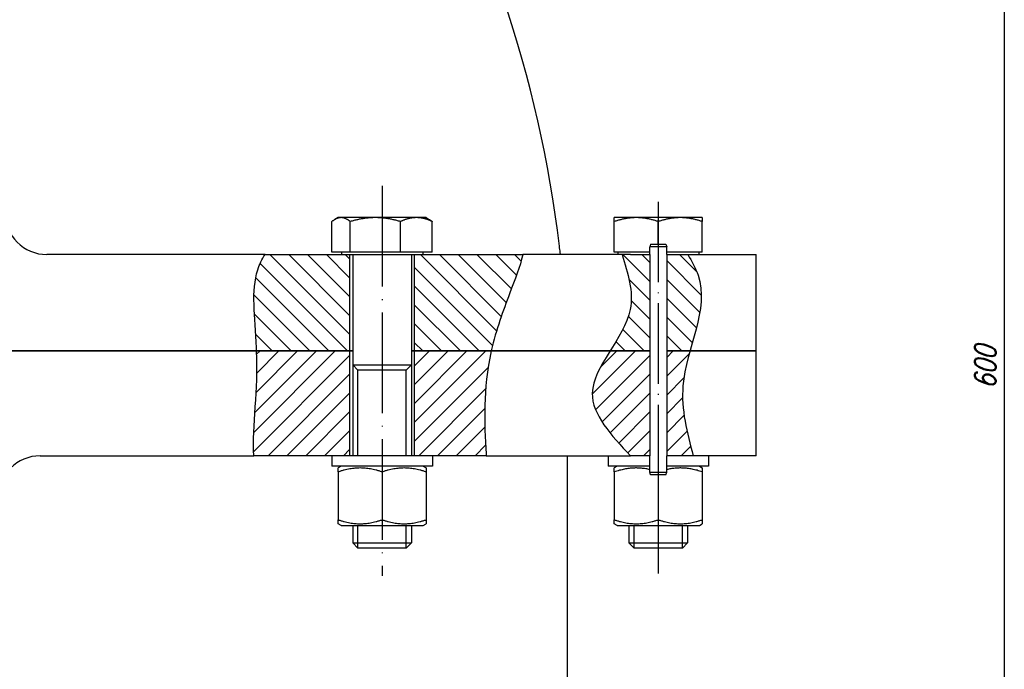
# Model space of a CAD drawing. Header units: millimetres. Extents: x -1 to 1188, y 0 to 841.
# Tile 23 of 32: x 310 to 427, y 572 to 650. Entities that reach past the tile are written whole.
import ezdxf

# ---------------------------------------------------------------- set-up
doc = ezdxf.new("R2010")
doc.units = ezdxf.units.MM
doc.linetypes.add('DuongTam', pattern=[30, 24, -3, 0, -3])
for name, color, linetype in [('DuongTam', 3, 'DuongTam'), ('KichThuoc', 6, 'Continuous'), ('Lien_Dam', 7, 'Continuous'), ('Lien_Manh', 5, 'Continuous'), ('MatCat', 1, 'Continuous')]:
    doc.layers.add(name, color=color, linetype=linetype)
doc.styles.add('CKT', font='Vnsimple.shx', dxfattribs={"width": 0.8, "oblique": 15, "height": 2.5})

msp = doc.modelspace()

# ---------------------------------------------------------------- hatches: boundary and pattern name
at = {"layer": 'MatCat'}
h = msp.add_hatch(dxfattribs=at)
h.set_pattern_fill('ANSI31', color=256, scale=0.5, angle=90, style=0)
h.set_pattern_definition([(135, (-79.5174, -34.5795), (-1.122532, -1.122532), [])])
edge = h.paths.add_edge_path()
edge.add_spline(control_points=[(366.05252, 610.14433), (366.63289, 612.75213), (367.46277, 614.9661), (368.89972, 618.71094), (369.50436, 620.24716), (369.79887, 621.60835), (369.80271, 621.62635), (369.80651, 621.64433)], knot_values=[13.117314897, 13.117314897, 13.117314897, 13.117314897, 14.90850701, 14.90850701, 16.456866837, 16.456866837, 16.477644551, 16.477644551, 16.477644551, 16.477644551], degree=3, periodic=0)
edge.add_line((369.80651, 621.64433), (357.86711, 621.64433))
edge.add_line((357.86711, 621.64433), (356.89961, 621.64433))
edge.add_line((356.89961, 621.64433), (356.89961, 610.14433))
edge.add_line((356.89961, 610.14433), (366.05252, 610.14433))
edge = h.paths.add_edge_path()
edge.add_line((349.14961, 621.64433), (348.18211, 621.64433))
edge.add_line((348.18211, 621.64433), (339.06194, 621.64433))
edge.add_spline(control_points=[(339.06194, 621.64433), (338.6905, 621.08921), (338.40373, 620.49065), (337.37566, 617.27779), (337.86225, 614.41317), (338.02792, 610.50595)], knot_values=[0.125130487, 0.125130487, 0.125130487, 0.125130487, 0.741344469, 0.741344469, 3.153005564, 3.153005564, 3.153005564, 3.153005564], degree=3, periodic=0)
edge.add_spline(control_points=[(338.02792, 610.50595), (338.03299, 610.38639), (338.03775, 610.26586), (338.04216, 610.14433)], knot_values=[0.051335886, 0.051335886, 0.051335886, 0.051335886, 0.125130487, 0.125130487, 0.125130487, 0.125130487], degree=3, periodic=0)
edge.add_line((338.04271, 610.14433), (349.14961, 610.14433))
edge.add_line((349.14961, 610.14433), (349.14961, 621.64433))
h = msp.add_hatch(dxfattribs=at)
h.set_pattern_fill('ANSI31', color=256, scale=0.5, angle=90, style=0)
h.set_pattern_definition([(135, (-67.491, 0), (-1.122532, -1.122532), [])])
edge = h.paths.add_edge_path()
edge.add_line((384.97603, 621.64433), (382.65185, 621.64433))
edge.add_line((382.65185, 621.64433), (381.64964, 621.64433))
edge.add_spline(control_points=[(381.64964, 621.64433), (382.34915, 619.4329), (383.60826, 615.4523), (381.23689, 611.74958), (380.23024, 610.14433)], knot_values=[0, 0, 0, 0, 6.621159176, 11.918152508, 11.918152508, 11.918152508, 11.918152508], degree=3, periodic=0)
edge.add_line((380.23024, 610.14433), (384.97603, 610.14433))
edge.add_line((384.97603, 610.14433), (384.97603, 621.64433))
edge = h.paths.add_edge_path()
edge.add_spline(control_points=[(389.76517, 610.14433), (390.63112, 613.27203), (391.99976, 617.29786), (389.96144, 620.83315), (389.49374, 621.64433)], knot_values=[0, 0, 0, 0, 9.224978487, 11.971958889, 11.971958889, 11.971958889, 11.971958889], degree=3, periodic=0)
edge.add_line((389.49374, 621.64433), (386.97603, 621.64433))
edge.add_line((386.97603, 621.64433), (386.97603, 610.14433))
edge.add_line((386.97603, 610.14433), (389.76517, 610.14433))
h = msp.add_hatch(dxfattribs=at)
h.set_pattern_fill('ANSI31', color=256, scale=0.5, style=0)
h.set_pattern_definition([(45, (-79.5174, -34.5795), (-1.122532, 1.122532), [])])
edge = h.paths.add_edge_path()
edge.add_spline(control_points=[(365.44565, 597.64433), (365.44138, 597.71901), (365.43709, 597.79394), (365.21843, 601.62064), (365.02055, 605.50738), (366.05252, 610.14433)], knot_values=[0.05232049, 0.05232049, 0.05232049, 0.05232049, 0.109874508, 0.109874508, 2.982219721, 2.982219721, 2.982219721, 2.982219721], degree=3, periodic=0)
edge.add_line((366.05252, 610.14433), (356.89961, 610.14433))
edge.add_line((356.89961, 610.14433), (356.89961, 597.64433))
edge.add_line((356.89961, 597.64433), (359.02461, 597.64433))
edge.add_line((359.02461, 597.64433), (365.44565, 597.64433))
edge = h.paths.add_edge_path()
edge.add_line((349.14961, 610.14433), (338.04216, 610.14433))
edge.add_spline(control_points=[(338.04216, 610.14433), (338.13456, 607.60086), (338.03801, 605.7051), (337.76149, 601.37306), (337.61536, 599.43423), (337.72696, 597.64433)], knot_values=[19.589481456, 19.589481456, 19.589481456, 19.589481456, 22.952118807, 22.952118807, 26.172270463, 26.172270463, 26.172270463, 26.172270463], degree=3, periodic=0)
edge.add_line((337.72696, 597.64433), (347.02461, 597.64433))
edge.add_line((347.02461, 597.64433), (349.14961, 597.64433))
edge.add_line((349.14961, 597.64433), (349.14961, 610.14433))
edge = h.paths.add_edge_path()
edge.add_spline(control_points=[(230.33579, 597.81823), (230.80117, 601.93786), (231.09141, 606.04923), (231.03672, 610.14433)], knot_values=[48.70291616, 48.70291616, 48.70291616, 48.70291616, 73.466607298, 73.466607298, 73.466607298, 73.466607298], degree=3, periodic=0)
edge.add_line((231.03672, 610.14433), (223.4041, 610.14433))
edge.add_line((223.4041, 610.14433), (223.4041, 585.14433))
edge.add_line((223.4041, 585.14433), (224.69417, 585.14433))
edge.add_line((224.69417, 585.14433), (226.0291, 585.14433))
edge.add_line((226.0291, 585.14433), (228.09948, 585.14433))
edge.add_arc((228.09948, 584.14433), 1, 64.9696357, 90, ccw=False)
edge.add_spline(control_points=[(228.52258, 585.05041), (228.77279, 586.64914), (229.023, 588.24787), (229.26335, 589.84613)], knot_values=[89.424107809, 89.424107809, 89.424107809, 89.424107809, 99.014444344, 99.014444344, 99.014444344, 99.014444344], degree=3, periodic=0)
edge.add_spline(control_points=[(229.26335, 589.84613), (229.26424, 589.85205), (229.26513, 589.85796), (229.26602, 589.86388)], knot_values=[89.388593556, 89.388593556, 89.388593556, 89.388593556, 89.424107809, 89.424107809, 89.424107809, 89.424107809], degree=3, periodic=0)
edge.add_spline(control_points=[(229.26602, 589.86388), (229.65578, 592.45648), (230.0195, 595.04785), (230.31509, 597.636)], knot_values=[73.831733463, 73.831733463, 73.831733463, 73.831733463, 89.388593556, 89.388593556, 89.388593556, 89.388593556], degree=3, periodic=0)
edge.add_spline(control_points=[(230.31509, 597.636), (230.32202, 597.69675), (230.32892, 597.75749), (230.33579, 597.81823)], knot_values=[73.466607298, 73.466607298, 73.466607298, 73.466607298, 73.831733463, 73.831733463, 73.831733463, 73.831733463], degree=3, periodic=0)
edge = h.paths.add_edge_path()
edge.add_line((214.6541, 610.14433), (203.3568, 610.14433))
edge.add_spline(control_points=[(203.3568, 610.14433), (203.36544, 609.91908), (203.37194, 609.69488), (203.37648, 609.47153)], knot_values=[18.088720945, 18.088720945, 18.088720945, 18.088720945, 18.235745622, 18.235745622, 18.235745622, 18.235745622], degree=3, periodic=0)
edge.add_spline(control_points=[(203.37648, 609.47153), (203.42708, 606.98209), (203.23645, 604.59915), (202.86314, 600.57046), (202.71644, 599.09483), (202.61388, 597.64433)], knot_values=[15.49455225, 15.49455225, 15.49455225, 15.49455225, 17.133317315, 17.133317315, 18.088720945, 18.088720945, 18.088720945, 18.088720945], degree=3, periodic=0)
edge.add_line((202.61388, 597.64433), (206.07, 597.64433))
edge.add_arc((206.07, 592.64433), 5, 0, 90, ccw=False)
edge.add_line((211.07, 592.64433), (211.07, 587.64433))
edge.add_arc((213.57, 587.64433), 2.5, 180, 270)
edge.add_line((213.57, 585.14433), (214.6541, 585.14433))
edge.add_line((214.6541, 585.14433), (214.6541, 610.14433))
h = msp.add_hatch(dxfattribs=at)
h.set_pattern_fill('ANSI31', color=256, scale=0.5, style=0)
h.set_pattern_definition([(45, (-67.491, 0), (-1.122532, 1.122532), [])])
edge = h.paths.add_edge_path()
edge.add_spline(control_points=[(390.15185, 597.64433), (389.41417, 600.40012), (388.31853, 604.4932), (389.38092, 608.75647), (389.76517, 610.14433)], knot_values=[23.943917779, 23.943917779, 23.943917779, 23.943917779, 40.814695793, 49.001479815, 49.001479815, 49.001479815, 49.001479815], degree=3, periodic=0)
edge.add_line((389.76517, 610.14433), (386.97603, 610.14433))
edge.add_line((386.97603, 610.14433), (386.97603, 597.64433))
edge.add_line((386.97603, 597.64433), (390.15185, 597.64433))
edge = h.paths.add_edge_path()
edge.add_line((384.97603, 610.14433), (380.23024, 610.14433))
edge.add_spline(control_points=[(380.23024, 610.14433), (379.15489, 608.42954), (376.55336, 604.1793), (380.34739, 600.11373), (382.65185, 597.64433)], knot_values=[23.836305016, 23.836305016, 23.836305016, 23.836305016, 35.153170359, 52.661308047, 52.661308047, 52.661308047, 52.661308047], degree=3, periodic=0)
edge.add_line((382.65185, 597.64433), (384.97603, 597.64433))
edge.add_line((384.97603, 597.64433), (384.97603, 610.14433))

# ---------------------------------------------------------------- linework, layer by layer
at = {"layer": 'DuongTam', "ltscale": 0.5}
msp.add_line((353.02461, 629.82018), (353.02461, 583.32203), dxfattribs=at)
at = {"layer": 'DuongTam', "ltscale": 0.4}
msp.add_line((385.97603, 627.93428), (385.97603, 583.62298), dxfattribs=at)
at = {"layer": 'KichThuoc'}
msp.add_line((427.25838, 742.64433), (427.25838, 447.64433), dxfattribs=at)
at = {"layer": 'Lien_Dam'}
for p, q in [((347.03422, 621.94438), (347.03422, 625.57547)), ((347.77461, 626.04438), (347.39452, 625.82493)), ((348.12904, 626.04438), (347.77461, 626.04438)), ((352.21906, 626.04438), (348.12904, 626.04438)), ((349.22386, 621.94438), (349.22386, 625.57547)), ((357.11463, 626.04438), (352.21906, 626.04438)), ((355.21425, 621.94438), (355.21425, 625.57547)), ((358.27461, 626.04438), (357.11463, 626.04438)), ((358.27461, 626.04438), (358.6547, 625.82493)), ((359.015, 621.94438), (359.015, 625.57547)), ((383.35103, 626.04438), (380.72603, 626.04438)), ((380.72603, 621.94438), (380.72603, 625.57547)), ((388.60103, 626.04438), (383.35103, 626.04438)), ((385.97603, 622.89433), (385.97603, 625.57547)), ((391.22603, 626.04438), (388.60103, 626.04438)), ((391.22603, 621.94438), (391.22603, 625.57547)), ((385.06043, 622.89433), (384.97603, 622.57933)), ((385.06043, 622.89433), (386.89162, 622.89433)), ((386.89162, 622.89433), (386.97603, 622.57933)), ((339.06194, 621.64433), (313.02461, 621.64433)), ((339.06194, 621.64433), (348.18211, 621.64433)), ((349.22386, 621.94438), (347.03422, 621.94438)), ((348.18211, 621.94438), (348.18211, 621.64433)), ((348.18211, 621.64433), (349.14961, 621.64433)), ((349.14961, 621.64433), (349.14961, 610.14433)), ((349.14961, 621.64433), (357.86711, 621.64433)), ((355.21425, 621.94438), (349.22386, 621.94438)), ((349.52461, 621.64433), (349.52461, 597.64433)), ((359.015, 621.94438), (355.21425, 621.94438)), ((356.52461, 621.64433), (356.52461, 597.64433)), ((356.89961, 610.14433), (356.89961, 621.64433)), ((357.86711, 621.94438), (357.86711, 621.64433)), ((357.86711, 621.64433), (369.80651, 621.64433)), ((382.65185, 621.64433), (369.80651, 621.64433)), ((384.97603, 621.94438), (380.72603, 621.94438)), ((381.13353, 621.94438), (381.13353, 621.64433)), ((382.65185, 621.64433), (384.97603, 621.64433)), ((386.97603, 622.57933), (384.97603, 622.57933)), ((384.97603, 621.64433), (384.97603, 622.57933)), ((384.97603, 621.64433), (384.97603, 597.64433)), ((386.97603, 621.64433), (386.97603, 622.57933)), ((391.22603, 621.94438), (386.97603, 621.94438)), ((386.97603, 621.64433), (397.65185, 621.64433)), ((386.97603, 621.64433), (386.97603, 597.64433)), ((390.81853, 621.94438), (390.81853, 621.64433)), ((397.65185, 610.14433), (397.65185, 621.64433)), ((298.65185, 610.14433), (338.04216, 610.14433)), ((338.04216, 610.14433), (298.65185, 610.14433)), ((338.04216, 610.14433), (349.14961, 610.14433)), ((349.14961, 610.14433), (338.04216, 610.14433)), ((349.14961, 610.14433), (349.14961, 597.64433)), ((349.14961, 610.14433), (349.52461, 610.14433)), ((349.52461, 610.14433), (349.14961, 610.14433)), ((356.52461, 610.14433), (356.89961, 610.14433)), ((356.89961, 610.14433), (356.52461, 610.14433)), ((356.89961, 610.14433), (366.05252, 610.14433)), ((356.89961, 597.64433), (356.89961, 610.14433)), ((366.05252, 610.14433), (356.89961, 610.14433)), ((366.05252, 610.14433), (382.65185, 610.14433)), ((382.65185, 610.14433), (366.05252, 610.14433)), ((382.65185, 610.14433), (384.97603, 610.14433)), ((384.97603, 610.14433), (382.65185, 610.14433)), ((386.97603, 610.14433), (397.65185, 610.14433)), ((397.65185, 610.14433), (386.97603, 610.14433)), ((397.65185, 597.64433), (397.65185, 610.14433)), ((349.52461, 608.48011), (356.52461, 608.48011)), ((350.13806, 607.86666), (349.52461, 608.48011)), ((355.91116, 607.86666), (350.13806, 607.86666)), ((356.52461, 608.48011), (355.91116, 607.86666)), ((312.23371, 597.64433), (337.72696, 597.64433)), ((347.02461, 597.64433), (337.72696, 597.64433)), ((359.02461, 597.64433), (347.02461, 597.64433)), ((347.02461, 597.64433), (347.02461, 596.39433)), ((365.44565, 597.64433), (359.02461, 597.64433)), ((359.02461, 597.64433), (359.02461, 596.39433)), ((365.44565, 597.64433), (382.65185, 597.64433)), ((375.15185, 596.64433), (375.15185, 597.64433)), ((379.97603, 597.64433), (379.97603, 596.39433)), ((384.97603, 597.64433), (382.65185, 597.64433)), ((384.97603, 595.70933), (384.97603, 597.64433)), ((397.65185, 597.64433), (386.97603, 597.64433)), ((386.97603, 595.70933), (386.97603, 597.64433)), ((391.97603, 597.64433), (391.97603, 596.39433)), ((359.02461, 596.39433), (347.02461, 596.39433)), ((348.12461, 596.39433), (347.77461, 596.19226)), ((347.77461, 595.72334), (347.77461, 590.01531)), ((353.02461, 595.72334), (353.02461, 590.01531)), ((357.92461, 596.39433), (358.27461, 596.19226)), ((358.27461, 595.72334), (358.27461, 590.01531)), ((375.15185, 539.95006), (375.15185, 596.64433)), ((384.97603, 596.39433), (379.97603, 596.39433)), ((381.07603, 596.39433), (380.72603, 596.19226)), ((380.72603, 595.72334), (380.72603, 590.01531)), ((384.97603, 595.70933), (386.97603, 595.70933)), ((385.06043, 595.39433), (384.97603, 595.70933)), ((386.89162, 595.39433), (386.97603, 595.70933)), ((391.97603, 596.39433), (386.97603, 596.39433)), ((390.87603, 596.39433), (391.22603, 596.19226)), ((391.22603, 595.72334), (391.22603, 590.01531)), ((386.89162, 595.39433), (385.06043, 595.39433)), ((385.97603, 595.39433), (385.97603, 590.01531)), ((348.12461, 589.34433), (347.77461, 589.5464)), ((348.12461, 589.34433), (357.92461, 589.34433)), ((349.52461, 589.34433), (349.52461, 587.25783)), ((356.52461, 589.34433), (356.52461, 587.25783)), ((357.92461, 589.34433), (358.27461, 589.5464)), ((381.07603, 589.34433), (380.72603, 589.5464)), ((381.07603, 589.34433), (390.87603, 589.34433)), ((382.47603, 589.34433), (382.47603, 587.25783)), ((389.47603, 589.34433), (389.47603, 587.25783)), ((390.87603, 589.34433), (391.22603, 589.5464)), ((349.52461, 587.25783), (356.52461, 587.25783)), ((350.13806, 586.64433), (349.52461, 587.25783)), ((355.91116, 586.64433), (350.13806, 586.64433)), ((355.91116, 586.64433), (356.52461, 587.25783)), ((382.47603, 587.25783), (389.47603, 587.25783)), ((383.08948, 586.64433), (382.47603, 587.25783)), ((388.86258, 586.64433), (383.08948, 586.64433)), ((388.86258, 586.64433), (389.47603, 587.25783))]:
    msp.add_line(p, q, dxfattribs=at)
for centre, radius, start, end in [((228.14171, 605.03874), 147.09878, 6.8739495, 53.7358857), ((313.02461, 626.64433), 5, 180, 270), ((312.23371, 592.64433), 5, 90, 180)]:
    msp.add_arc(centre, radius, start, end, dxfattribs=at)
for points, weights in [([(348.12904, 626.04438), (347.62093, 626.04438), (347.03422, 625.57547)], [1, 1.0379548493, 1]), ([(349.22386, 625.57547), (348.63715, 626.04438), (348.12904, 626.04438)], [1, 1.0379548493, 1]), ([(352.21906, 626.04438), (350.82898, 626.04438), (349.22386, 625.57547)], [1, 1.0379548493, 1]), ([(355.21425, 625.57547), (353.60913, 626.04438), (352.21906, 626.04438)], [1, 1.0379548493, 1]), ([(357.11463, 626.04438), (356.23266, 626.04438), (355.21425, 625.57547)], [1, 1.0379548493, 1]), ([(359.015, 625.57547), (357.99659, 626.04438), (357.11463, 626.04438)], [1, 1.0379548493, 1]), ([(358.6547, 625.82493), (358.82819, 625.72477), (359.015, 625.57547)], [1.01624771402, 1.01178000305, 1]), ([(380.72603, 625.57547), (380.72603, 626.04438), (380.72603, 626.04438)], [1, 1.0379548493, 1]), ([(383.35103, 626.04438), (382.13276, 626.04438), (380.72603, 625.57547)], [1, 1.0379548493, 1]), ([(385.97603, 625.57547), (384.56929, 626.04438), (383.35103, 626.04438)], [1, 1.0379548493, 1]), ([(388.60103, 626.04438), (387.38276, 626.04438), (385.97603, 625.57547)], [1, 1.0379548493, 1]), ([(391.22603, 625.57547), (389.81929, 626.04438), (388.60103, 626.04438)], [1, 1.0379548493, 1]), ([(391.22603, 626.04438), (391.22603, 626.04438), (391.22603, 625.57547)], [1, 1.0379548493, 1]), ([(347.77461, 595.72334), (347.77461, 596.19226), (347.77461, 596.19226)], [1, 1.07735026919, 1.07735026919]), ([(353.02461, 595.72334), (350.39961, 596.59834), (347.77461, 595.72334)], [1, 1.15470053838, 1]), ([(358.27461, 595.72334), (355.64961, 596.59834), (353.02461, 595.72334)], [1, 1.15470053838, 1]), ([(358.27461, 596.19226), (358.27461, 596.19226), (358.27461, 595.72334)], [1.07735026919, 1.07735026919, 1]), ([(380.72603, 595.72334), (380.72603, 596.19226), (380.72603, 596.19226)], [1, 1.07735026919, 1.07735026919]), ([(384.97603, 596.00448), (382.93994, 596.46132), (380.72603, 595.72334)], [1.04498143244, 1.12738763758, 1]), ([(391.22603, 595.72334), (389.01211, 596.46132), (386.97603, 596.00448)], [1, 1.12738763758, 1.04498143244]), ([(391.22603, 596.19226), (391.22603, 596.19226), (391.22603, 595.72334)], [1.07735026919, 1.07735026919, 1]), ([(347.77461, 590.01531), (350.39961, 589.14031), (353.02461, 590.01531)], [1, 1.15470053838, 1]), ([(347.77461, 589.5464), (347.77461, 589.5464), (347.77461, 590.01531)], [1.07735026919, 1.07735026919, 1]), ([(353.02461, 590.01531), (355.64961, 589.14031), (358.27461, 590.01531)], [1, 1.15470053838, 1]), ([(358.27461, 590.01531), (358.27461, 589.5464), (358.27461, 589.5464)], [1, 1.07735026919, 1.07735026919]), ([(380.72603, 590.01531), (383.35103, 589.14031), (385.97603, 590.01531)], [1, 1.15470053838, 1]), ([(380.72603, 589.5464), (380.72603, 589.5464), (380.72603, 590.01531)], [1.07735026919, 1.07735026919, 1]), ([(385.97603, 590.01531), (388.60103, 589.14031), (391.22603, 590.01531)], [1, 1.15470053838, 1]), ([(391.22603, 590.01531), (391.22603, 589.5464), (391.22603, 589.5464)], [1, 1.07735026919, 1.07735026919])]:
    msp.add_rational_spline(points, weights, degree=2, dxfattribs=at)
msp.add_open_spline([(374.3002, 621.64433), (374.3002, 621.64433), (374.29736, 621.66941), (374.28574, 621.77122), (374.27695, 621.84794), (374.25644, 622.0253), (374.24332, 622.138), (374.21423, 622.38473), (374.19826, 622.51876), (374.18312, 622.64433)], degree=3, knots=[0, 0, 0, 0, 0.0753067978, 0.0753067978, 0.1506135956, 0.1506135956, 0.2265011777, 0.2265011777, 0.3023887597, 0.3023887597, 0.3023887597, 0.3023887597], dxfattribs=at)
msp.add_open_spline([(338.04216, 610.14433), (338.03775, 610.26586), (338.03299, 610.38639), (338.02792, 610.50595)], degree=3, dxfattribs=at)
at = {"layer": 'Lien_Manh'}
for p, q in [((350.13806, 597.64433), (350.13806, 607.86666)), ((355.91116, 597.64433), (355.91116, 607.86666)), ((350.13806, 586.64433), (350.13806, 589.34433)), ((355.91116, 586.64433), (355.91116, 589.34433)), ((383.08948, 586.64433), (383.08948, 589.34433)), ((388.86258, 586.64433), (388.86258, 589.34433))]:
    msp.add_line(p, q, dxfattribs=at)
for points, knots in [([(338.02792, 610.50595), (337.86225, 614.41317), (337.37566, 617.27779), (338.40373, 620.49065), (338.6905, 621.08921), (339.06194, 621.64433)], [0.125130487, 0.125130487, 0.125130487, 0.125130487, 2.536791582, 2.536791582, 3.153005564, 3.153005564, 3.153005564, 3.153005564]), ([(369.80651, 621.64433), (369.80271, 621.62635), (369.79887, 621.60835), (369.50436, 620.24716), (368.89972, 618.71094), (367.46277, 614.9661), (366.63289, 612.75213), (366.05252, 610.14433)], [13.117314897, 13.117314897, 13.117314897, 13.117314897, 13.138092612, 13.138092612, 14.686452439, 14.686452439, 16.477644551, 16.477644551, 16.477644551, 16.477644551]), ([(337.72696, 597.64433), (337.61536, 599.43423), (337.76149, 601.37306), (338.03801, 605.7051), (338.13456, 607.60086), (338.04216, 610.14433)], [19.589481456, 19.589481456, 19.589481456, 19.589481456, 22.809633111, 22.809633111, 26.172270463, 26.172270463, 26.172270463, 26.172270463]), ([(366.05252, 610.14433), (365.02055, 605.50738), (365.21843, 601.62064), (365.43709, 597.79394), (365.44138, 597.71901), (365.44565, 597.64433)], [0.05232049, 0.05232049, 0.05232049, 0.05232049, 2.924665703, 2.924665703, 2.982219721, 2.982219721, 2.982219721, 2.982219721])]:
    msp.add_open_spline(points, degree=3, knots=knots, dxfattribs=at)
for points in [[(381.64964, 621.64433), (382.62765, 615.0958), (378.09795, 605.12067), (382.65185, 597.64433)], [(389.49374, 621.64433), (390.71746, 619.18497), (388.91707, 605.98885), (390.15185, 597.64433)]]:
    msp.add_spline(points, degree=3, dxfattribs=at)

# ---------------------------------------------------------------- texts
at = {"layer": 'KichThuoc', "insert": (425.00838, 608.21199), "char_height": 2.5, "attachment_point": 5, "rotation": 90, "style": 'CKT'}
msp.add_mtext('\\A1;600', dxfattribs=at)

doc.saveas('drawing.dxf')
